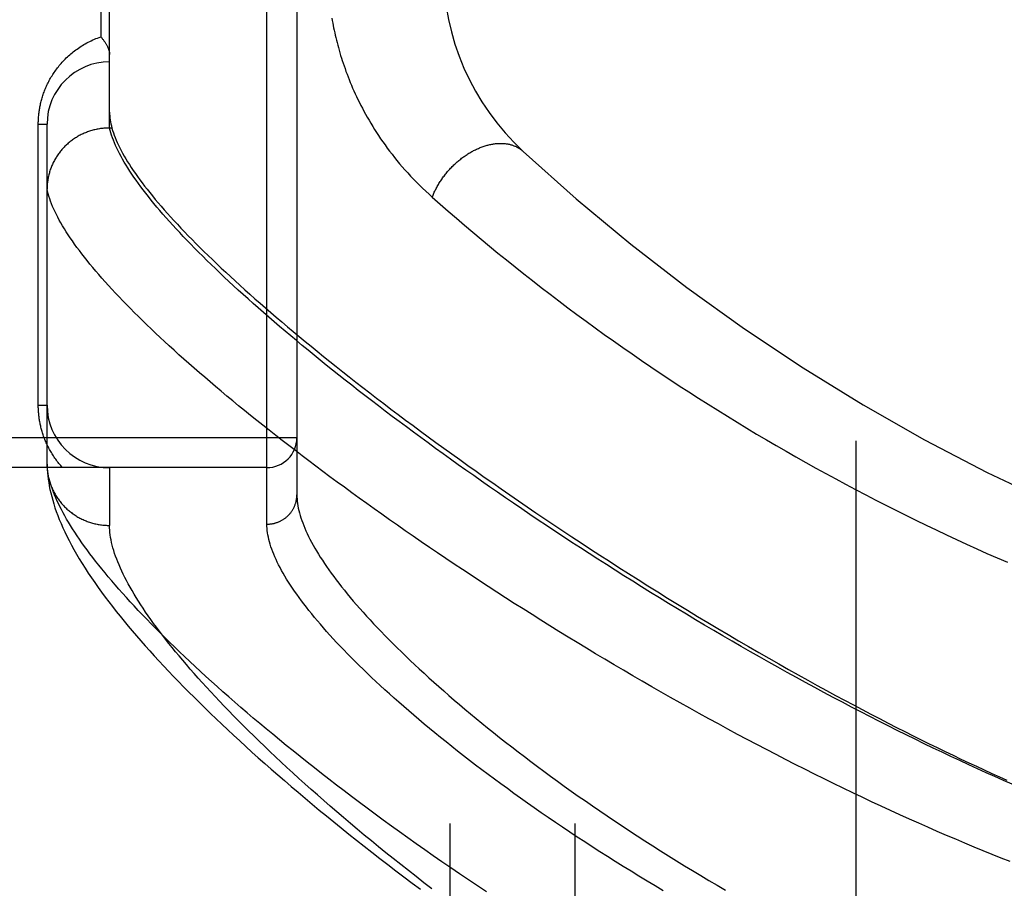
# Model space of a CAD drawing. Header units: inches. Extents: x 0 to 200, y 0 to 129.
# Tile 103 of 256: x 83.231 to 84.216, y 54.89 to 55.759. Entities that reach past the tile are written whole.
import ezdxf

# ---------------------------------------------------------------- set-up
doc = ezdxf.new("R2010")
doc.units = ezdxf.units.IN
doc.header["$LTSCALE"] = 11
doc.header["$MEASUREMENT"] = 0
doc.linetypes.add('HIDDEN', pattern=[0.2, 0.1, -0.1])
for name, color, linetype in [('DEFAULT_2', 8, 'HIDDEN'), ('RIGHTHAND_DOOR_ASSEMBLY', 7, 'CONTINUOUS'), ('SUBPANEL', 7, 'CONTINUOUS')]:
    doc.layers.add(name, color=color, linetype=linetype)

msp = doc.modelspace()

# ---------------------------------------------------------------- linework, layer by layer
at = {"layer": 'DEFAULT_2', "color": 8, "linetype": 'HIDDEN'}
msp.add_line((84.0678, 92.7378), (84.0678, 35.6338), dxfattribs=at)
at = {"layer": 'RIGHTHAND_DOOR_ASSEMBLY', "color": 8, "linetype": 'HIDDEN'}
for p, q in [((83.47855, 55.25423), (83.47855, 56.36737)), ((83.50855, 56.33798), (83.50855, 55.28362)), ((83.32105, 55.65078), (83.32105, 55.97083)), ((83.31227, 55.87955), (83.31227, 55.74205)), ((83.24977, 55.65455), (83.25855, 55.65455)), ((83.24977, 55.3733), (83.24977, 55.65455)), ((83.25855, 55.31419), (83.25855, 55.65455)), ((83.32105, 55.65078), (83.31991, 55.65077)), ((83.32342, 55.65078), (83.32105, 55.65078)), ((83.24977, 55.3733), (83.25855, 55.3733)), ((83.50855, 55.3408), (82.41655, 55.3408)), ((83.47855, 55.3108), (82.41655, 55.3108)), ((83.25855, 55.31419), (83.2586, 55.31179)), ((83.32105, 55.3108), (83.32105, 55.25299))]:
    msp.add_line(p, q, dxfattribs=at)
for points in [[(83.54357, 55.7606), (83.54398, 55.75824), (83.54441, 55.75587), (83.54487, 55.75348), (83.54535, 55.75108), (83.54585, 55.74866), (83.54638, 55.74622), (83.54693, 55.74377), (83.54751, 55.7413), (83.54811, 55.7388), (83.54875, 55.73629), (83.54941, 55.73376), (83.5501, 55.73121), (83.55082, 55.72864), (83.55157, 55.72606), (83.55235, 55.72346), (83.55316, 55.72084), (83.554, 55.7182), (83.55487, 55.71555), (83.55578, 55.71288), (83.55672, 55.71019), (83.5577, 55.70748), (83.55871, 55.70475), (83.55976, 55.70201), (83.56085, 55.69924), (83.56198, 55.69645), (83.56315, 55.69365), (83.56436, 55.69082), (83.56562, 55.68798), (83.56692, 55.68512), (83.56826, 55.68223), (83.56965, 55.67933), (83.57108, 55.67641), (83.57256, 55.67347), (83.5741, 55.67051), (83.57568, 55.66754), (83.57732, 55.66455), (83.579, 55.66154), (83.58075, 55.65851), (83.58254, 55.65547), (83.5844, 55.65242), (83.58631, 55.64935), (83.58828, 55.64627), (83.5903, 55.64318), (83.59239, 55.64008), (83.59454, 55.63697), (83.59675, 55.63385), (83.59902, 55.63073), (83.60136, 55.6276), (83.60375, 55.62447), (83.60622, 55.62134), (83.60874, 55.61821), (83.61134, 55.61509), (83.61399, 55.61197), (83.61671, 55.60885), (83.6195, 55.60575), (83.62235, 55.60266), (83.62526, 55.59958), (83.62824, 55.59651), (83.63128, 55.59347), (83.63438, 55.59044), (83.63755, 55.58744), (83.64078, 55.58446), (83.64407, 55.5815)], [(83.24977, 55.65455), (83.24977, 55.65563), (83.24979, 55.6567), (83.24982, 55.65777), (83.24987, 55.65884), (83.24992, 55.65991), (83.24999, 55.66099), (83.25007, 55.66206), (83.25017, 55.66315), (83.25027, 55.66423), (83.2504, 55.66531), (83.25053, 55.6664), (83.25068, 55.66749), (83.25084, 55.66859), (83.25101, 55.66969), (83.2512, 55.67079), (83.25141, 55.67189), (83.25163, 55.673), (83.25186, 55.67412), (83.25211, 55.67524), (83.25237, 55.67636), (83.25266, 55.67749), (83.25295, 55.67862), (83.25327, 55.67976), (83.2536, 55.68091), (83.25395, 55.68206), (83.25432, 55.68321), (83.2547, 55.68437), (83.25511, 55.68553), (83.25553, 55.6867), (83.25597, 55.68787), (83.25644, 55.68904), (83.25692, 55.69021), (83.25742, 55.69138), (83.25793, 55.69255), (83.25847, 55.69373), (83.25903, 55.6949), (83.25961, 55.69606), (83.2602, 55.69723), (83.26082, 55.6984), (83.26146, 55.69956), (83.26212, 55.70073), (83.2628, 55.70189), (83.2635, 55.70304), (83.26422, 55.7042), (83.26497, 55.70535), (83.26573, 55.7065), (83.26652, 55.70764), (83.26733, 55.70878), (83.26817, 55.70992), (83.26903, 55.71105), (83.26991, 55.71217), (83.27081, 55.71329), (83.27174, 55.7144), (83.27269, 55.71551), (83.27367, 55.7166), (83.27467, 55.71769), (83.27569, 55.71877), (83.27674, 55.71984), (83.27781, 55.7209), (83.27891, 55.72195), (83.28003, 55.72299), (83.28118, 55.72401), (83.28235, 55.72502), (83.28355, 55.72602), (83.28477, 55.72701), (83.28601, 55.72798), (83.28728, 55.72893), (83.28857, 55.72987), (83.28989, 55.73079), (83.29123, 55.7317), (83.29259, 55.73258), (83.29398, 55.73345), (83.29539, 55.73429), (83.29682, 55.73512), (83.29827, 55.73592), (83.29975, 55.7367), (83.30125, 55.73746), (83.30276, 55.73819), (83.3043, 55.7389), (83.30586, 55.73959), (83.30743, 55.74024), (83.30903, 55.74087), (83.31064, 55.74148), (83.31227, 55.74205)], [(83.31227, 55.74205), (83.31276, 55.74149), (83.31325, 55.74093), (83.31372, 55.74036), (83.31419, 55.73979), (83.31464, 55.73923), (83.31507, 55.73866), (83.31549, 55.73809), (83.3159, 55.73752), (83.31629, 55.73696), (83.31667, 55.73639), (83.31704, 55.73583), (83.31738, 55.73527), (83.31772, 55.73471), (83.31804, 55.73415), (83.31834, 55.7336), (83.31862, 55.73306), (83.31889, 55.73251), (83.31915, 55.73198), (83.31938, 55.73145), (83.31961, 55.73092), (83.31981, 55.73041), (83.32, 55.7299), (83.32017, 55.72939), (83.32033, 55.7289), (83.32047, 55.72841), (83.3206, 55.72794), (83.3207, 55.72747), (83.3208, 55.72701), (83.32088, 55.72656), (83.32094, 55.72612), (83.32099, 55.72568), (83.32103, 55.72526), (83.32105, 55.72485), (83.32105, 55.72445)], [(83.32105, 55.66675), (83.32109, 55.66488), (83.3212, 55.66297), (83.32139, 55.66103), (83.32164, 55.65905), (83.32198, 55.65704), (83.32239, 55.65499), (83.32287, 55.6529), (83.32342, 55.65078)], [(83.31991, 55.65077), (83.31878, 55.65074), (83.31766, 55.65069), (83.31653, 55.65062), (83.31541, 55.65053), (83.31428, 55.65042), (83.31316, 55.65029), (83.31205, 55.65014), (83.31093, 55.64997), (83.30982, 55.64978), (83.30871, 55.64957), (83.30761, 55.64934), (83.30651, 55.64909), (83.30541, 55.64883), (83.30432, 55.64854), (83.30324, 55.64824), (83.30216, 55.64791), (83.30109, 55.64757), (83.30002, 55.64721), (83.29896, 55.64683), (83.29791, 55.64643), (83.29687, 55.64601), (83.29583, 55.64557), (83.2948, 55.64512), (83.29378, 55.64464), (83.29277, 55.64415), (83.29177, 55.64364), (83.29078, 55.64312), (83.2898, 55.64257), (83.28882, 55.64201), (83.28786, 55.64143), (83.28691, 55.64084), (83.28597, 55.64023), (83.28504, 55.6396), (83.28413, 55.63895), (83.28322, 55.63829), (83.28233, 55.63762), (83.28145, 55.63692), (83.28059, 55.63622), (83.27973, 55.63549), (83.27889, 55.63475), (83.27807, 55.634), (83.27726, 55.63324), (83.27646, 55.63245), (83.27567, 55.63166), (83.27491, 55.63085), (83.27415, 55.63003), (83.27341, 55.62919), (83.27269, 55.62834), (83.27199, 55.62748), (83.27129, 55.62661), (83.27062, 55.62572), (83.26996, 55.62483), (83.26932, 55.62392), (83.2687, 55.623), (83.26809, 55.62207), (83.2675, 55.62112), (83.26692, 55.62017), (83.26637, 55.61921), (83.26583, 55.61824), (83.26531, 55.61726), (83.26481, 55.61627), (83.26433, 55.61527), (83.26386, 55.61426), (83.26342, 55.61325), (83.26299, 55.61223), (83.26258, 55.6112), (83.26219, 55.61016), (83.26182, 55.60912), (83.26147, 55.60807), (83.26114, 55.60701), (83.26083, 55.60595), (83.26054, 55.60488), (83.26027, 55.60381), (83.26001, 55.60273), (83.25978, 55.60165), (83.25957, 55.60057), (83.25938, 55.59948), (83.2592, 55.59839), (83.25905, 55.59729), (83.25892, 55.59619), (83.25881, 55.59509), (83.25872, 55.59399), (83.25865, 55.59289), (83.25859, 55.59179), (83.25856, 55.59068), (83.25855, 55.58958)], [(83.32402, 55.64106), (83.32315, 55.64355), (83.32236, 55.64601), (83.32166, 55.64841), (83.32105, 55.65078)], [(83.32342, 55.65078), (83.32411, 55.64844), (83.32488, 55.64607), (83.32574, 55.64365), (83.32668, 55.64119), (83.32771, 55.63868), (83.32883, 55.63613), (83.33004, 55.63354), (83.33133, 55.63091), (83.33271, 55.62823), (83.33418, 55.62551), (83.33574, 55.62274), (83.33738, 55.61993), (83.33911, 55.61708), (83.34093, 55.61418), (83.34284, 55.61124), (83.34484, 55.60825), (83.34693, 55.60522), (83.3491, 55.60215), (83.35137, 55.59903), (83.35372, 55.59586), (83.35616, 55.59265), (83.35869, 55.5894), (83.36132, 55.5861), (83.36403, 55.58276), (83.36683, 55.57937), (83.36972, 55.57594), (83.3727, 55.57246), (83.37577, 55.56893), (83.37893, 55.56537), (83.38219, 55.56175), (83.38553, 55.55809), (83.38896, 55.55439), (83.39249, 55.55064), (83.39611, 55.54684), (83.39982, 55.543), (83.40362, 55.53911), (83.40751, 55.53518), (83.41149, 55.5312), (83.41557, 55.52718), (83.41974, 55.52311), (83.424, 55.519), (83.42835, 55.51484), (83.4328, 55.51063), (83.43734, 55.50638), (83.44197, 55.50208), (83.44669, 55.49774), (83.45151, 55.49336), (83.45643, 55.48893), (83.46143, 55.48445), (83.46653, 55.47993), (83.47173, 55.47536), (83.47702, 55.47075), (83.4824, 55.4661), (83.48787, 55.4614), (83.49345, 55.45665), (83.49911, 55.45187), (83.50487, 55.44703), (83.51073, 55.44216), (83.51668, 55.43724), (83.52272, 55.43228), (83.52886, 55.42727), (83.5351, 55.42223), (83.54143, 55.41714), (83.54785, 55.41201), (83.55437, 55.40684), (83.56099, 55.40162), (83.5677, 55.39637), (83.5745, 55.39107), (83.5814, 55.38574), (83.58839, 55.38037), (83.59548, 55.37495), (83.60266, 55.3695), (83.60994, 55.36401), (83.61731, 55.35849), (83.62477, 55.35293), (83.63233, 55.34733), (83.63998, 55.3417), (83.64773, 55.33603), (83.65556, 55.33034), (83.66349, 55.3246), (83.67151, 55.31884), (83.67963, 55.31304), (83.68783, 55.30722), (83.69612, 55.30137), (83.7045, 55.29549), (83.71297, 55.28958), (83.72153, 55.28365), (83.73018, 55.27769), (83.73891, 55.27171), (83.74773, 55.26571), (83.75664, 55.25969), (83.76563, 55.25364), (83.7747, 55.24759), (83.78385, 55.24151), (83.79308, 55.23543), (83.80239, 55.22932), (83.81178, 55.22321), (83.82125, 55.21709), (83.83079, 55.21096), (83.84041, 55.20482), (83.8501, 55.19869), (83.85985, 55.19255), (83.86967, 55.18641), (83.87956, 55.18027), (83.88951, 55.17415), (83.89953, 55.16802), (83.9096, 55.1619), (83.91974, 55.1558), (83.92994, 55.14971), (83.94016, 55.14364), (83.95039, 55.13762), (83.96059, 55.13167), (83.97073, 55.1258), (83.9808, 55.12002), (83.99076, 55.11434), (84.0006, 55.10879), (84.01029, 55.10335), (84.01985, 55.09805), (84.02925, 55.09287), (84.03851, 55.08781), (84.04763, 55.08286), (84.05664, 55.07802), (84.06554, 55.07327), (84.07433, 55.06863), (84.08303, 55.06406), (84.09164, 55.05959), (84.10018, 55.05519), (84.10862, 55.05087), (84.11695, 55.04665), (84.12518, 55.04252), (84.13333, 55.03846), (84.1414, 55.03448), (84.14941, 55.03056), (84.15736, 55.0267), (84.16526, 55.0229), (84.17311, 55.01917), (84.18091, 55.01549), (84.18865, 55.01187), (84.19635, 55.00831), (84.20399, 55.0048), (84.21157, 55.00136), (84.21911, 54.99797)], [(84.22442, 54.99388), (84.21579, 54.99767), (84.20711, 55.00152), (84.1984, 55.00543), (84.18964, 55.0094), (84.18084, 55.01344), (84.172, 55.01753), (84.16313, 55.02169), (84.15423, 55.0259), (84.14529, 55.03017), (84.13632, 55.03451), (84.12732, 55.03889), (84.11828, 55.04334), (84.10922, 55.04785), (84.10014, 55.0524), (84.09103, 55.05701), (84.08191, 55.06168), (84.07276, 55.06639), (84.0636, 55.07116), (84.05443, 55.07598), (84.04524, 55.08084), (84.03604, 55.08575), (84.02683, 55.09071), (84.01762, 55.09571), (84.00841, 55.10075), (83.9992, 55.10583), (83.98999, 55.11096), (83.98078, 55.11612), (83.97158, 55.12132), (83.96238, 55.12655), (83.9532, 55.13182), (83.94403, 55.13712), (83.93487, 55.14245), (83.92574, 55.1478), (83.91662, 55.15319), (83.90753, 55.15859), (83.89847, 55.16402), (83.88943, 55.16948), (83.88042, 55.17495), (83.87144, 55.18044), (83.86249, 55.18595), (83.85358, 55.19148), (83.8447, 55.19702), (83.83586, 55.20257), (83.82706, 55.20813), (83.81831, 55.2137), (83.8096, 55.21928), (83.80093, 55.22486), (83.79232, 55.23045), (83.78375, 55.23604), (83.77524, 55.24163), (83.76678, 55.24722), (83.75838, 55.25281), (83.75003, 55.2584), (83.74174, 55.26398), (83.73352, 55.26955), (83.72535, 55.27512), (83.71724, 55.28067), (83.7092, 55.28622), (83.70123, 55.29176), (83.69332, 55.29728), (83.68547, 55.30279), (83.6777, 55.30828), (83.67, 55.31376), (83.66236, 55.31922), (83.6548, 55.32466), (83.64731, 55.33008), (83.63989, 55.33549), (83.63255, 55.34087), (83.62528, 55.34623), (83.61809, 55.35156), (83.61098, 55.35687), (83.60394, 55.36216), (83.59699, 55.36742), (83.59011, 55.37265), (83.58331, 55.37786), (83.57659, 55.38304), (83.56995, 55.38818), (83.56339, 55.3933), (83.55692, 55.39839), (83.55052, 55.40345), (83.54421, 55.40848), (83.53798, 55.41347), (83.53184, 55.41843), (83.52578, 55.42336), (83.51981, 55.42825), (83.51392, 55.43311), (83.50811, 55.43793), (83.50239, 55.44272), (83.49676, 55.44747), (83.49121, 55.45219), (83.48575, 55.45687), (83.48037, 55.46151), (83.47508, 55.46612), (83.46988, 55.47068), (83.46477, 55.47521), (83.45974, 55.4797), (83.4548, 55.48415), (83.44994, 55.48856), (83.44518, 55.49293), (83.4405, 55.49726), (83.43591, 55.50155), (83.43141, 55.50581), (83.427, 55.51002), (83.42268, 55.51419), (83.41844, 55.51831), (83.41429, 55.5224), (83.41023, 55.52645), (83.40626, 55.53045), (83.40238, 55.53441), (83.39859, 55.53833), (83.39488, 55.54221), (83.39127, 55.54605), (83.38774, 55.54984), (83.3843, 55.55359), (83.38095, 55.5573), (83.37769, 55.56097), (83.37452, 55.56459), (83.37144, 55.56817), (83.36844, 55.57171), (83.36553, 55.5752), (83.36272, 55.57865), (83.35999, 55.58206), (83.35735, 55.58543), (83.3548, 55.58874), (83.35234, 55.59202), (83.34997, 55.59525), (83.34768, 55.59844), (83.34548, 55.60159), (83.34338, 55.60469), (83.34136, 55.60775), (83.33943, 55.61077), (83.33759, 55.61374), (83.33583, 55.61667), (83.33417, 55.61955), (83.33259, 55.62239), (83.3311, 55.62519), (83.3297, 55.62794), (83.32839, 55.63065), (83.32716, 55.63332), (83.32603, 55.63594), (83.32498, 55.63852), (83.32402, 55.64106)], [(83.64407, 55.5815), (83.64445, 55.58248), (83.64484, 55.58347), (83.64524, 55.58446), (83.64566, 55.58545), (83.6461, 55.58643), (83.64655, 55.58741), (83.64702, 55.5884), (83.64751, 55.58938), (83.648, 55.59035), (83.64852, 55.59133), (83.64905, 55.5923), (83.64959, 55.59326), (83.65015, 55.59422), (83.65072, 55.59518), (83.6513, 55.59614), (83.6519, 55.59709), (83.65252, 55.59803), (83.65314, 55.59897), (83.65378, 55.5999), (83.65443, 55.60083), (83.6551, 55.60175), (83.65578, 55.60266), (83.65647, 55.60356), (83.65717, 55.60446), (83.65788, 55.60535), (83.65861, 55.60623), (83.65935, 55.60711), (83.6601, 55.60797), (83.66086, 55.60883), (83.66163, 55.60968), (83.66241, 55.61052), (83.6632, 55.61135), (83.664, 55.61216), (83.66481, 55.61297), (83.66563, 55.61377), (83.66645, 55.61456), (83.66729, 55.61533), (83.66814, 55.6161), (83.66899, 55.61685), (83.66985, 55.61759), (83.67072, 55.61832), (83.6716, 55.61903), (83.67248, 55.61974), (83.67337, 55.62043), (83.67427, 55.62111), (83.67517, 55.62177), (83.67608, 55.62242), (83.67699, 55.62306), (83.67791, 55.62368), (83.67884, 55.62429), (83.67977, 55.62488), (83.6807, 55.62546), (83.68164, 55.62603), (83.68258, 55.62658), (83.68352, 55.62712), (83.68447, 55.62764), (83.68542, 55.62814), (83.68637, 55.62863), (83.68732, 55.6291), (83.68828, 55.62956), (83.68924, 55.63), (83.6902, 55.63042), (83.69116, 55.63083), (83.69211, 55.63122), (83.69307, 55.6316), (83.69403, 55.63196), (83.69499, 55.6323), (83.69595, 55.63262), (83.69691, 55.63293), (83.69786, 55.63322), (83.69882, 55.63349), (83.69977, 55.63375), (83.70072, 55.63398), (83.70167, 55.6342), (83.70261, 55.6344), (83.70355, 55.63459), (83.70449, 55.63476), (83.70542, 55.6349), (83.70635, 55.63503), (83.70727, 55.63515), (83.70819, 55.63524), (83.7091, 55.63532), (83.71001, 55.63538), (83.71091, 55.63542), (83.71181, 55.63544), (83.7127, 55.63544), (83.71358, 55.63543), (83.71445, 55.6354), (83.71532, 55.63535), (83.71618, 55.63528), (83.71704, 55.63519), (83.71788, 55.63509), (83.71871, 55.63497), (83.71954, 55.63483), (83.72036, 55.63467), (83.72117, 55.63449), (83.72197, 55.6343), (83.72276, 55.63409), (83.72353, 55.63386), (83.7243, 55.63361), (83.72506, 55.63335), (83.72581, 55.63306), (83.72654, 55.63277), (83.72727, 55.63245), (83.72798, 55.63212), (83.72868, 55.63177), (83.72937, 55.6314), (83.73004, 55.63101), (83.73071, 55.63061), (83.73136, 55.6302), (83.732, 55.62976), (83.73262, 55.62931), (83.73323, 55.62885), (83.73383, 55.62837), (83.73441, 55.62787), (83.73498, 55.62736)], [(83.29337, 55.52478), (83.29086, 55.52808), (83.28845, 55.53133), (83.28613, 55.53454), (83.28389, 55.53771), (83.28175, 55.54083), (83.27969, 55.54391), (83.27773, 55.54695), (83.27586, 55.54994), (83.27408, 55.55289), (83.27238, 55.55579), (83.27078, 55.55865), (83.26927, 55.56147), (83.26785, 55.56424), (83.26652, 55.56697), (83.26527, 55.56966), (83.26412, 55.5723), (83.26306, 55.5749), (83.26208, 55.57745), (83.2612, 55.57996), (83.2604, 55.58243), (83.2597, 55.58486), (83.25908, 55.58724), (83.25855, 55.58958)], [(83.64407, 55.5815), (83.65206, 55.57446), (83.6601, 55.56744), (83.66819, 55.56046), (83.67635, 55.55349), (83.68459, 55.54651), (83.69291, 55.53955), (83.7013, 55.53259), (83.70976, 55.52565), (83.7183, 55.51873), (83.7269, 55.51183), (83.73556, 55.50494), (83.74429, 55.49808), (83.75308, 55.49124), (83.76194, 55.48443), (83.77085, 55.47765), (83.77982, 55.47089), (83.78884, 55.46417), (83.79792, 55.45749), (83.80704, 55.45084), (83.81622, 55.44423), (83.82545, 55.43765), (83.83472, 55.43112), (83.84403, 55.42463), (83.8534, 55.41818), (83.8628, 55.41177), (83.87224, 55.40541), (83.88172, 55.3991), (83.89124, 55.39283), (83.9008, 55.38661), (83.91039, 55.38044), (83.92002, 55.37431), (83.92968, 55.36824), (83.93937, 55.36222), (83.94909, 55.35625), (83.95884, 55.35034), (83.96862, 55.34447), (83.97843, 55.33866), (83.98826, 55.33291), (83.99812, 55.32721), (84.008, 55.32156), (84.0179, 55.31597), (84.02783, 55.31043), (84.03777, 55.30495), (84.04774, 55.29953), (84.05773, 55.29416), (84.06773, 55.28885), (84.07776, 55.2836), (84.0878, 55.2784), (84.09785, 55.27326), (84.10792, 55.26818), (84.11801, 55.26315), (84.12811, 55.25819), (84.13823, 55.25328), (84.14835, 55.24842), (84.15849, 55.24363), (84.16864, 55.23889), (84.1788, 55.23421), (84.18897, 55.22959), (84.19915, 55.22503), (84.20934, 55.22052), (84.21954, 55.21608)], [(84.22232, 54.91646), (84.21336, 54.92002), (84.20435, 54.92364), (84.19529, 54.92733), (84.1862, 54.93108), (84.17706, 54.9349), (84.16788, 54.93877), (84.15867, 54.94271), (84.14941, 54.94672), (84.14012, 54.95078), (84.1308, 54.95491), (84.12145, 54.95909), (84.11206, 54.96334), (84.10265, 54.96764), (84.09321, 54.972), (84.08374, 54.97642), (84.07425, 54.9809), (84.06474, 54.98543), (84.0552, 54.99003), (84.04564, 54.99467), (84.03607, 54.99937), (84.02649, 55.00412), (84.0169, 55.00892), (84.00729, 55.01377), (83.99768, 55.01867), (83.98806, 55.02362), (83.97844, 55.02861), (83.96882, 55.03365), (83.9592, 55.03873), (83.94958, 55.04385), (83.93997, 55.04901), (83.93037, 55.05421), (83.92079, 55.05944), (83.91121, 55.06472), (83.90165, 55.07002), (83.89211, 55.07536), (83.88259, 55.08073), (83.87309, 55.08613), (83.86362, 55.09155), (83.85418, 55.097), (83.84477, 55.10247), (83.8354, 55.10796), (83.82606, 55.11347), (83.81675, 55.119), (83.80748, 55.12455), (83.79825, 55.13011), (83.78907, 55.13569), (83.77992, 55.14128), (83.77082, 55.14688), (83.76178, 55.15249), (83.75278, 55.15811), (83.74384, 55.16373), (83.73495, 55.16935), (83.72611, 55.17498), (83.71733, 55.18061), (83.70862, 55.18623), (83.69996, 55.19186), (83.69137, 55.19748), (83.68284, 55.20309), (83.67438, 55.2087), (83.66598, 55.21429), (83.65765, 55.21988), (83.6494, 55.22546), (83.64121, 55.23103), (83.63309, 55.23658), (83.62505, 55.24212), (83.61708, 55.24764), (83.60919, 55.25314), (83.60137, 55.25863), (83.59363, 55.2641), (83.58597, 55.26954), (83.57839, 55.27497), (83.57088, 55.28037), (83.56346, 55.28575), (83.55612, 55.29111), (83.54886, 55.29644), (83.54168, 55.30174), (83.53459, 55.30702), (83.52758, 55.31227), (83.52066, 55.31749), (83.51382, 55.32268), (83.50706, 55.32784), (83.50039, 55.33298), (83.49381, 55.33808), (83.48732, 55.34314), (83.48091, 55.34818), (83.47459, 55.35318), (83.46836, 55.35815), (83.46222, 55.36308), (83.45617, 55.36798), (83.45021, 55.37285), (83.44433, 55.37767), (83.43855, 55.38246), (83.43285, 55.38722), (83.42725, 55.39193), (83.42173, 55.39661), (83.41631, 55.40126), (83.41097, 55.40586), (83.40573, 55.41042), (83.40058, 55.41495), (83.39552, 55.41943), (83.39054, 55.42388), (83.38567, 55.42828), (83.38088, 55.43265), (83.37618, 55.43697), (83.37157, 55.44125), (83.36706, 55.44549), (83.36264, 55.44969), (83.35831, 55.45385), (83.35407, 55.45797), (83.34992, 55.46205), (83.34586, 55.46608), (83.3419, 55.47007), (83.33802, 55.47402), (83.33424, 55.47792), (83.33055, 55.48179), (83.32695, 55.48561), (83.32344, 55.48938), (83.32002, 55.49312), (83.3167, 55.49681), (83.31346, 55.50046), (83.31032, 55.50406), (83.30727, 55.50762), (83.30431, 55.51114), (83.30144, 55.51462), (83.29866, 55.51805), (83.29597, 55.52143), (83.29337, 55.52478)], [(83.27408, 55.3108), (83.27314, 55.31184), (83.27222, 55.31288), (83.27133, 55.31393), (83.27046, 55.31499), (83.26961, 55.31605), (83.26878, 55.31712), (83.26798, 55.31819), (83.26719, 55.31927), (83.26642, 55.32035), (83.26567, 55.32144), (83.26495, 55.32253), (83.26424, 55.32362), (83.26355, 55.32472), (83.26289, 55.32582), (83.26224, 55.32692), (83.26161, 55.32802), (83.261, 55.32913), (83.2604, 55.33024), (83.25983, 55.33135), (83.25927, 55.33246), (83.25873, 55.33357), (83.25821, 55.33469), (83.25771, 55.3358), (83.25722, 55.33692), (83.25675, 55.33803), (83.2563, 55.33915), (83.25587, 55.34026), (83.25545, 55.34137), (83.25506, 55.34247), (83.25467, 55.34358), (83.25431, 55.34468), (83.25396, 55.34577), (83.25362, 55.34687), (83.25331, 55.34795), (83.25301, 55.34904), (83.25272, 55.35012), (83.25245, 55.3512), (83.25219, 55.35227), (83.25195, 55.35334), (83.25172, 55.3544), (83.2515, 55.35547), (83.2513, 55.35653), (83.25111, 55.35758), (83.25094, 55.35864), (83.25077, 55.35969), (83.25062, 55.36074), (83.25049, 55.36179), (83.25036, 55.36284), (83.25025, 55.36389), (83.25015, 55.36493), (83.25006, 55.36597), (83.24998, 55.36701), (83.24992, 55.36805), (83.24986, 55.36909), (83.24982, 55.37013), (83.24979, 55.37118), (83.24977, 55.37224), (83.24977, 55.3733)], [(83.26136, 55.29715), (83.26069, 55.29972), (83.26012, 55.30225), (83.25963, 55.30473), (83.25923, 55.30716), (83.25892, 55.30955), (83.25869, 55.31189), (83.25855, 55.31419)], [(83.2586, 55.31179), (83.25876, 55.30883), (83.25899, 55.30574), (83.2593, 55.30257), (83.25971, 55.2993), (83.2602, 55.29596), (83.26079, 55.29255), (83.26148, 55.28906), (83.26227, 55.28551), (83.26316, 55.2819), (83.26416, 55.27822), (83.26526, 55.27447), (83.26648, 55.27067), (83.2678, 55.2668), (83.26925, 55.26286), (83.27081, 55.25886), (83.2725, 55.25478), (83.27431, 55.25064), (83.27625, 55.24642), (83.27832, 55.24213), (83.28053, 55.23776), (83.28287, 55.23332), (83.28534, 55.2288), (83.28796, 55.22421), (83.29071, 55.21956), (83.29358, 55.21485), (83.29658, 55.2101), (83.29969, 55.20532), (83.3029, 55.20052), (83.30621, 55.19571), (83.3096, 55.19091), (83.31307, 55.1861), (83.31662, 55.1813), (83.32025, 55.1765), (83.32397, 55.17168), (83.32776, 55.16685), (83.33164, 55.162), (83.33562, 55.15713), (83.33967, 55.15224), (83.34382, 55.14733), (83.34805, 55.14238), (83.35237, 55.13742), (83.35678, 55.13243), (83.36127, 55.12741), (83.36585, 55.12237), (83.37052, 55.11729), (83.37527, 55.11219), (83.38011, 55.10706), (83.38504, 55.1019), (83.39006, 55.09671), (83.39517, 55.09149), (83.40037, 55.08623), (83.40566, 55.08093), (83.41104, 55.07561), (83.41652, 55.07025), (83.42209, 55.06485), (83.42774, 55.05943), (83.43349, 55.05397), (83.43933, 55.04847), (83.44527, 55.04294), (83.4513, 55.03738), (83.45742, 55.03179), (83.46363, 55.02616), (83.46994, 55.02049), (83.47635, 55.0148), (83.48284, 55.00907), (83.48943, 55.00331), (83.49612, 54.99752), (83.5029, 54.99169), (83.50977, 54.98584), (83.51674, 54.97996), (83.52379, 54.97405), (83.53095, 54.96811), (83.53819, 54.96214), (83.54553, 54.95614), (83.55296, 54.95012), (83.56048, 54.94408), (83.5681, 54.93801), (83.5758, 54.93192), (83.5836, 54.92581), (83.59149, 54.91967), (83.59946, 54.91352), (83.60753, 54.90735), (83.61568, 54.90116), (83.62393, 54.89496), (83.63225, 54.88874)], [(83.25865, 55.31084), (83.25872, 55.30972), (83.25881, 55.30861), (83.25893, 55.30749), (83.25906, 55.30638), (83.25922, 55.30528), (83.2594, 55.30417), (83.25959, 55.30307), (83.25981, 55.30197), (83.26005, 55.30088), (83.26031, 55.29979), (83.26059, 55.29871), (83.26088, 55.29763), (83.2612, 55.29656), (83.26154, 55.29549), (83.2619, 55.29443), (83.26228, 55.29337), (83.26268, 55.29232), (83.2631, 55.29128), (83.26353, 55.29025), (83.26399, 55.28923), (83.26446, 55.28821), (83.26496, 55.2872), (83.26547, 55.2862), (83.266, 55.28522), (83.26655, 55.28424), (83.26712, 55.28327), (83.2677, 55.28231), (83.26831, 55.28136), (83.26893, 55.28042), (83.26957, 55.27949), (83.27022, 55.27858), (83.2709, 55.27768), (83.27159, 55.27678), (83.27229, 55.27591), (83.27301, 55.27504), (83.27375, 55.27419), (83.27451, 55.27335), (83.27527, 55.27252), (83.27606, 55.27171), (83.27686, 55.27091), (83.27767, 55.27013), (83.2785, 55.26936), (83.27935, 55.26861), (83.2802, 55.26787), (83.28107, 55.26715), (83.28196, 55.26644), (83.28286, 55.26575), (83.28377, 55.26507), (83.28469, 55.26442), (83.28562, 55.26377), (83.28657, 55.26315), (83.28753, 55.26254), (83.28849, 55.26195), (83.28947, 55.26137), (83.29047, 55.26082), (83.29147, 55.26028), (83.29248, 55.25976), (83.2935, 55.25926), (83.29453, 55.25878), (83.29556, 55.25831), (83.29661, 55.25786), (83.29766, 55.25744), (83.29873, 55.25703), (83.2998, 55.25664), (83.30087, 55.25627), (83.30196, 55.25592), (83.30305, 55.25558), (83.30414, 55.25527), (83.30525, 55.25498), (83.30635, 55.25471), (83.30746, 55.25445), (83.30858, 55.25422), (83.3097, 55.25401), (83.31083, 55.25381), (83.31195, 55.25364), (83.31308, 55.25349), (83.31422, 55.25336), (83.31535, 55.25324), (83.31649, 55.25315), (83.31763, 55.25308), (83.31877, 55.25303), (83.31991, 55.253), (83.32105, 55.25299)], [(83.6982, 54.88613), (83.68915, 54.89215), (83.68017, 54.89818), (83.67128, 54.9042), (83.66246, 54.91022), (83.65372, 54.91623), (83.64507, 54.92224), (83.6365, 54.92824), (83.62802, 54.93422), (83.61962, 54.9402), (83.61132, 54.94616), (83.6031, 54.9521), (83.59497, 54.95803), (83.58693, 54.96393), (83.57899, 54.96982), (83.57113, 54.97568), (83.56337, 54.98153), (83.55571, 54.98734), (83.54814, 54.99313), (83.54067, 54.99889), (83.5333, 55.00463), (83.52602, 55.01033), (83.51884, 55.01601), (83.51175, 55.02165), (83.50477, 55.02726), (83.49788, 55.03284), (83.4911, 55.03838), (83.48441, 55.04388), (83.47783, 55.04935), (83.47134, 55.05478), (83.46496, 55.06018), (83.45867, 55.06553), (83.45249, 55.07085), (83.4464, 55.07612), (83.44042, 55.08135), (83.43454, 55.08654), (83.42875, 55.09169), (83.42307, 55.0968), (83.41749, 55.10186), (83.41201, 55.10688), (83.40663, 55.11186), (83.40135, 55.11679), (83.39618, 55.12167), (83.3911, 55.12651), (83.38612, 55.1313), (83.38124, 55.13605), (83.37646, 55.14075), (83.37178, 55.14541), (83.3672, 55.15001), (83.36271, 55.15457), (83.35833, 55.15909), (83.35404, 55.16355), (83.34986, 55.16797), (83.34577, 55.17233), (83.34178, 55.17665), (83.33788, 55.18093), (83.33408, 55.18515), (83.33038, 55.18932), (83.32678, 55.19345), (83.32327, 55.19753), (83.31986, 55.20155), (83.31654, 55.20553), (83.31332, 55.20946), (83.3102, 55.21334), (83.30717, 55.21718), (83.30423, 55.22096), (83.30139, 55.22469), (83.29864, 55.22838), (83.29598, 55.23202), (83.29342, 55.2356), (83.29095, 55.23914), (83.28857, 55.24263), (83.28629, 55.24607), (83.2841, 55.24946), (83.282, 55.25281), (83.27999, 55.2561), (83.27807, 55.25935), (83.27625, 55.26254), (83.27451, 55.26569), (83.27287, 55.26879), (83.27132, 55.27184), (83.26985, 55.27484), (83.26848, 55.2778), (83.26719, 55.28071), (83.266, 55.28357), (83.26489, 55.28638), (83.26388, 55.28914), (83.26295, 55.29186), (83.26211, 55.29453), (83.26136, 55.29715)], [(83.47855, 55.25423), (83.47921, 55.25424), (83.47986, 55.25426), (83.48052, 55.25429), (83.48117, 55.25434), (83.48182, 55.25441), (83.48247, 55.25448), (83.48312, 55.25457), (83.48376, 55.25468), (83.48441, 55.2548), (83.48505, 55.25493), (83.48568, 55.25507), (83.48632, 55.25523), (83.48695, 55.25541), (83.48757, 55.25559), (83.4882, 55.25579), (83.48881, 55.256), (83.48943, 55.25623), (83.49003, 55.25647), (83.49064, 55.25672), (83.49123, 55.25698), (83.49182, 55.25726), (83.49241, 55.25755), (83.49298, 55.25785), (83.49355, 55.25817), (83.49412, 55.2585), (83.49467, 55.25883), (83.49522, 55.25918), (83.49576, 55.25955), (83.49629, 55.25992), (83.49682, 55.2603), (83.49733, 55.2607), (83.49784, 55.26111), (83.49833, 55.26152), (83.49882, 55.26195), (83.4993, 55.26239), (83.49977, 55.26284), (83.50022, 55.2633), (83.50067, 55.26377), (83.50111, 55.26424), (83.50154, 55.26473), (83.50195, 55.26523), (83.50235, 55.26573), (83.50275, 55.26624), (83.50313, 55.26676), (83.5035, 55.26729), (83.50386, 55.26783), (83.5042, 55.26837), (83.50453, 55.26893), (83.50486, 55.26948), (83.50516, 55.27005), (83.50546, 55.27062), (83.50574, 55.2712), (83.50601, 55.27178), (83.50627, 55.27237), (83.50651, 55.27297), (83.50674, 55.27357), (83.50696, 55.27417), (83.50717, 55.27478), (83.50736, 55.2754), (83.50753, 55.27601), (83.50769, 55.27663), (83.50784, 55.27726), (83.50798, 55.27789), (83.5081, 55.27852), (83.5082, 55.27915), (83.5083, 55.27978), (83.50838, 55.28042), (83.50844, 55.28106), (83.50849, 55.2817), (83.50853, 55.28234), (83.50855, 55.28298), (83.50855, 55.28362)], [(83.50855, 55.28362), (83.50859, 55.2815), (83.50871, 55.27934), (83.50891, 55.27714), (83.50919, 55.2749), (83.50956, 55.27262), (83.51, 55.2703), (83.51052, 55.26793), (83.51112, 55.26552), (83.51181, 55.26307), (83.51258, 55.26058), (83.51342, 55.25805), (83.51435, 55.25547), (83.51537, 55.25285), (83.51646, 55.25019), (83.51764, 55.24749), (83.5189, 55.24474), (83.52025, 55.24196), (83.52167, 55.23912), (83.52318, 55.23625), (83.52478, 55.23334), (83.52646, 55.23038), (83.52823, 55.22738), (83.53007, 55.22433), (83.53201, 55.22125), (83.53403, 55.21812), (83.53614, 55.21495), (83.53833, 55.21173), (83.54061, 55.20848), (83.54297, 55.20518), (83.54542, 55.20184), (83.54796, 55.19845), (83.55059, 55.19502), (83.5533, 55.19156), (83.5561, 55.18804), (83.559, 55.18449), (83.56198, 55.1809), (83.56504, 55.17726), (83.5682, 55.17358), (83.57145, 55.16986), (83.57479, 55.1661), (83.57821, 55.1623), (83.58173, 55.15846), (83.58534, 55.15458), (83.58904, 55.15065), (83.59283, 55.14669), (83.59671, 55.14269), (83.60068, 55.13864), (83.60474, 55.13456), (83.6089, 55.13044), (83.61315, 55.12629), (83.61749, 55.12209), (83.62192, 55.11786), (83.62644, 55.11359), (83.63106, 55.10929), (83.63577, 55.10495), (83.64057, 55.10057), (83.64546, 55.09616), (83.65045, 55.09172), (83.65553, 55.08724), (83.6607, 55.08273), (83.66596, 55.07819), (83.67131, 55.07361), (83.67676, 55.06901), (83.6823, 55.06438), (83.68793, 55.05972), (83.69365, 55.05503), (83.69946, 55.05032), (83.70537, 55.04558), (83.71136, 55.04081), (83.71744, 55.03602), (83.72362, 55.03121), (83.72988, 55.02638), (83.73623, 55.02153), (83.74266, 55.01665), (83.74919, 55.01176), (83.7558, 55.00686), (83.76249, 55.00193), (83.76928, 54.997), (83.77614, 54.99205), (83.78309, 54.98709), (83.79012, 54.98212), (83.79723, 54.97714), (83.80442, 54.97216), (83.81169, 54.96717), (83.81903, 54.96217), (83.82646, 54.95718), (83.83395, 54.95218), (83.84152, 54.94719), (83.84917, 54.94219), (83.85688, 54.9372), (83.86467, 54.93222), (83.87252, 54.92725), (83.88044, 54.92228), (83.88842, 54.91733), (83.89647, 54.91238), (83.90457, 54.90746), (83.91274, 54.90255), (83.92096, 54.89765), (83.92924, 54.89278), (83.93758, 54.88793)], [(83.64346, 54.88928), (83.63558, 54.89535), (83.6278, 54.9014), (83.62012, 54.90743), (83.61252, 54.91344), (83.60503, 54.91942), (83.59763, 54.92537), (83.59033, 54.93129), (83.58313, 54.93719), (83.57602, 54.94306), (83.56902, 54.94889), (83.56211, 54.95469), (83.55531, 54.96046), (83.5486, 54.96619), (83.542, 54.97189), (83.5355, 54.97755), (83.52909, 54.98317), (83.52279, 54.98875), (83.51659, 54.99429), (83.5105, 54.99979), (83.5045, 55.00525), (83.4986, 55.01066), (83.49281, 55.01603), (83.48712, 55.02136), (83.48153, 55.02665), (83.47604, 55.03189), (83.47065, 55.03708), (83.46536, 55.04223), (83.46018, 55.04733), (83.45509, 55.05238), (83.4501, 55.05739), (83.44522, 55.06235), (83.44043, 55.06726), (83.43575, 55.07212), (83.43116, 55.07693), (83.42667, 55.08169), (83.42228, 55.0864), (83.41799, 55.09107), (83.4138, 55.09568), (83.40971, 55.10024), (83.40571, 55.10476), (83.40181, 55.10922), (83.39801, 55.11363), (83.3943, 55.11799), (83.39069, 55.1223), (83.38718, 55.12656), (83.38376, 55.13076), (83.38043, 55.13492), (83.3772, 55.13902), (83.37407, 55.14307), (83.37103, 55.14708), (83.36808, 55.15103), (83.36522, 55.15493), (83.36246, 55.15877), (83.35979, 55.16257), (83.35721, 55.16631), (83.35473, 55.17001), (83.35233, 55.17365), (83.35003, 55.17724), (83.34782, 55.18078), (83.34569, 55.18427), (83.34366, 55.18771), (83.34172, 55.1911), (83.33986, 55.19443), (83.3381, 55.19772), (83.33642, 55.20095), (83.33483, 55.20414), (83.33333, 55.20727), (83.33192, 55.21035), (83.3306, 55.21339), (83.32936, 55.21637), (83.32821, 55.21931), (83.32715, 55.22219), (83.32617, 55.22503), (83.32528, 55.22781), (83.32447, 55.23055), (83.32375, 55.23324), (83.32312, 55.23587), (83.32257, 55.23846), (83.32211, 55.24101), (83.32173, 55.2435), (83.32143, 55.24594), (83.32122, 55.24834), (83.3211, 55.25069), (83.32105, 55.25299)], [(83.87523, 54.8873), (83.86705, 54.89215), (83.85894, 54.89701), (83.8509, 54.90189), (83.84293, 54.90677), (83.83503, 54.91166), (83.8272, 54.91655), (83.81944, 54.92145), (83.81175, 54.92635), (83.80415, 54.93124), (83.79662, 54.93614), (83.78916, 54.94103), (83.78179, 54.94592), (83.7745, 54.9508), (83.76729, 54.95568), (83.76016, 54.96055), (83.75311, 54.9654), (83.74615, 54.97025), (83.73927, 54.97508), (83.73248, 54.9799), (83.72578, 54.9847), (83.71916, 54.98948), (83.71263, 54.99425), (83.70619, 54.999), (83.69984, 55.00373), (83.69357, 55.00844), (83.6874, 55.01313), (83.68132, 55.01779), (83.67533, 55.02243), (83.66942, 55.02704), (83.66361, 55.03163), (83.6579, 55.03619), (83.65227, 55.04073), (83.64673, 55.04523), (83.64129, 55.04971), (83.63594, 55.05416), (83.63068, 55.05857), (83.62552, 55.06296), (83.62044, 55.06731), (83.61546, 55.07163), (83.61058, 55.07592), (83.60578, 55.08017), (83.60108, 55.08439), (83.59647, 55.08857), (83.59195, 55.09272), (83.58752, 55.09684), (83.58319, 55.10091), (83.57894, 55.10496), (83.57479, 55.10896), (83.57073, 55.11293), (83.56676, 55.11685), (83.56288, 55.12075), (83.5591, 55.1246), (83.5554, 55.12841), (83.5518, 55.13219), (83.54828, 55.13592), (83.54486, 55.13962), (83.54152, 55.14328), (83.53827, 55.14689), (83.53512, 55.15047), (83.53205, 55.15401), (83.52907, 55.15751), (83.52618, 55.16096), (83.52338, 55.16438), (83.52066, 55.16776), (83.51803, 55.17109), (83.51549, 55.17438), (83.51304, 55.17764), (83.51067, 55.18085), (83.50839, 55.18402), (83.5062, 55.18715), (83.50409, 55.19024), (83.50207, 55.19329), (83.50013, 55.1963), (83.49828, 55.19927), (83.49651, 55.20219), (83.49483, 55.20508), (83.49323, 55.20792), (83.49172, 55.21072), (83.49029, 55.21348), (83.48894, 55.21621), (83.48767, 55.21888), (83.48649, 55.22152), (83.48539, 55.22412), (83.48438, 55.22668), (83.48345, 55.2292), (83.48259, 55.23167), (83.48183, 55.23411), (83.48114, 55.2365), (83.48053, 55.23886), (83.48001, 55.24117), (83.47956, 55.24344), (83.4792, 55.24568), (83.47892, 55.24787), (83.47872, 55.25003), (83.47859, 55.25215), (83.47855, 55.25423)]]:
    msp.add_lwpolyline(points, dxfattribs=at)
for centre, radius, start, end in [((83.90483, 55.8108), 0.25, 132.79592, 227.20408), ((83.32105, 55.65455), 0.0625, 90, 180), ((85.09376, 57.09491), 2, 227.20408, 259.66582), ((83.32105, 55.3733), 0.0625, 180, 270), ((83.47855, 55.3408), 0.03, 270, 360)]:
    msp.add_arc(centre, radius, start, end, dxfattribs=at)
at = {"layer": 'SUBPANEL', "color": 8, "linetype": 'HIDDEN'}
for p, q in [((83.66155, 90.15455), (83.66155, 38.21705)), ((83.78655, 90.15455), (83.78655, 38.21705))]:
    msp.add_line(p, q, dxfattribs=at)

doc.saveas('drawing.dxf')
